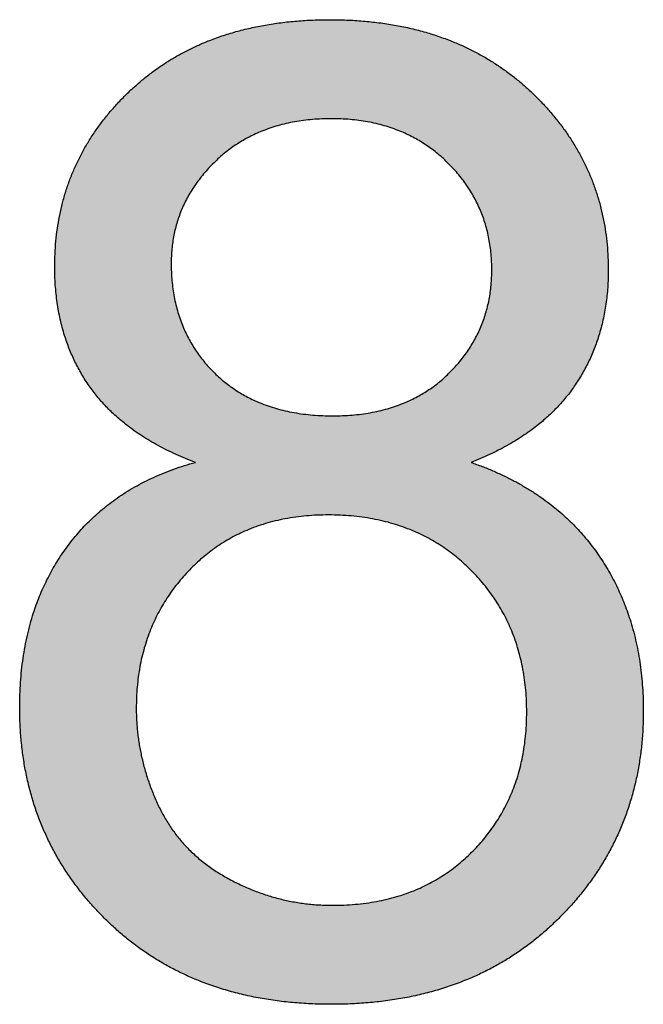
# Model space of a CAD drawing. Header units: millimetres. Extents: x -49 to 798, y -127 to 363.
# Tile 3 of 170: x -3.138 to -2.493, y -87.803 to -86.785. Entities that reach past the tile are written whole.
import ezdxf

# ---------------------------------------------------------------- set-up
doc = ezdxf.new("R2010")
doc.units = ezdxf.units.MM
doc.header["$MEASUREMENT"] = 0
doc.layers.add('grabado', color=3, linetype='Continuous', true_color=0x00ff00)

msp = doc.modelspace()

# ---------------------------------------------------------------- hatches: boundary and pattern name
at = {"layer": 'grabado'}
h = msp.add_hatch(color=256, dxfattribs=at)
h.paths.add_polyline_path([(-2.9563, -87.2422), (-2.9617, -87.2438), (-2.9671, -87.2454), (-2.9723, -87.2471), (-2.9775, -87.2489), (-2.9826, -87.2507), (-2.9876, -87.2527), (-2.9925, -87.2547), (-2.9974, -87.2568), (-3.0022, -87.259), (-3.0069, -87.2613), (-3.0115, -87.2636), (-3.0161, -87.2661), (-3.0205, -87.2686), (-3.0249, -87.2712), (-3.0293, -87.2739), (-3.0335, -87.2767), (-3.0377, -87.2795), (-3.0417, -87.2824), (-3.0457, -87.2854), (-3.0497, -87.2885), (-3.0535, -87.2917), (-3.0573, -87.295), (-3.061, -87.2983), (-3.0646, -87.3017), (-3.0681, -87.3052), (-3.0716, -87.3088), (-3.075, -87.3125), (-3.0783, -87.3163), (-3.0815, -87.3201), (-3.0846, -87.324), (-3.0877, -87.328), (-3.0907, -87.3321), (-3.0936, -87.3362), (-3.0964, -87.3404), (-3.0991, -87.3447), (-3.1017, -87.3491), (-3.1043, -87.3535), (-3.1067, -87.3579), (-3.1091, -87.3625), (-3.1113, -87.367), (-3.1135, -87.3717), (-3.1156, -87.3764), (-3.1176, -87.3812), (-3.1195, -87.386), (-3.1212, -87.3909), (-3.123, -87.3959), (-3.1246, -87.4009), (-3.1261, -87.406), (-3.1275, -87.4111), (-3.1289, -87.4163), (-3.1301, -87.4216), (-3.1313, -87.4269), (-3.1323, -87.4323), (-3.1333, -87.4378), (-3.1342, -87.4433), (-3.1349, -87.4489), (-3.1362, -87.4602), (-3.1372, -87.4718), (-3.1377, -87.4836), (-3.1379, -87.4957), (-3.1378, -87.5039), (-3.1375, -87.512), (-3.1371, -87.5199), (-3.1365, -87.5278), (-3.1357, -87.5357), (-3.1348, -87.5434), (-3.1336, -87.5511), (-3.1323, -87.5586), (-3.1309, -87.5661), (-3.1292, -87.5735), (-3.1274, -87.5808), (-3.1254, -87.588), (-3.1232, -87.5952), (-3.1209, -87.6022), (-3.1184, -87.6092), (-3.1157, -87.6161), (-3.1128, -87.6229), (-3.1098, -87.6296), (-3.1066, -87.6362), (-3.1032, -87.6428), (-3.0997, -87.6493), (-3.0959, -87.6556), (-3.092, -87.6619), (-3.088, -87.6681), (-3.0837, -87.6743), (-3.0793, -87.6803), (-3.0747, -87.6863), (-3.0699, -87.6921), (-3.065, -87.6979), (-3.0599, -87.7036), (-3.0546, -87.7092), (-3.0491, -87.7148), (-3.0435, -87.7202), (-3.0378, -87.7254), (-3.032, -87.7304), (-3.0261, -87.7353), (-3.02, -87.7401), (-3.0139, -87.7446), (-3.0076, -87.749), (-3.0012, -87.7532), (-2.9948, -87.7572), (-2.9882, -87.7611), (-2.9815, -87.7648), (-2.9747, -87.7683), (-2.9678, -87.7716), (-2.9607, -87.7748), (-2.9536, -87.7778), (-2.9464, -87.7806), (-2.939, -87.7833), (-2.9316, -87.7858), (-2.924, -87.7881), (-2.9163, -87.7902), (-2.9085, -87.7922), (-2.9006, -87.794), (-2.8926, -87.7956), (-2.8845, -87.7971), (-2.8763, -87.7984), (-2.8679, -87.7995), (-2.8595, -87.8004), (-2.8509, -87.8012), (-2.8423, -87.8018), (-2.8335, -87.8022), (-2.8246, -87.8025), (-2.8156, -87.8026), (-2.8066, -87.8025), (-2.7977, -87.8022), (-2.7889, -87.8018), (-2.7803, -87.8012), (-2.7717, -87.8004), (-2.7633, -87.7995), (-2.7549, -87.7984), (-2.7467, -87.7971), (-2.7386, -87.7957), (-2.7306, -87.794), (-2.7227, -87.7922), (-2.7149, -87.7903), (-2.7072, -87.7881), (-2.6996, -87.7858), (-2.6922, -87.7834), (-2.6848, -87.7807), (-2.6776, -87.7779), (-2.6705, -87.7749), (-2.6634, -87.7717), (-2.6565, -87.7684), (-2.6497, -87.7649), (-2.643, -87.7612), (-2.6364, -87.7574), (-2.63, -87.7534), (-2.6236, -87.7492), (-2.6173, -87.7448), (-2.6112, -87.7403), (-2.6051, -87.7356), (-2.5992, -87.7308), (-2.5934, -87.7257), (-2.5877, -87.7205), (-2.5821, -87.7151), (-2.5766, -87.7096), (-2.5713, -87.704), (-2.5662, -87.6984), (-2.5613, -87.6926), (-2.5565, -87.6868), (-2.5519, -87.6809), (-2.5475, -87.6749), (-2.5432, -87.6688), (-2.5392, -87.6627), (-2.5353, -87.6565), (-2.5315, -87.6502), (-2.528, -87.6438), (-2.5246, -87.6373), (-2.5214, -87.6308), (-2.5184, -87.6241), (-2.5155, -87.6174), (-2.5128, -87.6106), (-2.5103, -87.6038), (-2.508, -87.5968), (-2.5058, -87.5898), (-2.5038, -87.5827), (-2.502, -87.5755), (-2.5003, -87.5682), (-2.4989, -87.5609), (-2.4976, -87.5535), (-2.4964, -87.5459), (-2.4955, -87.5384), (-2.4947, -87.5307), (-2.4941, -87.5229), (-2.4937, -87.5151), (-2.4934, -87.5072), (-2.4933, -87.4992), (-2.4935, -87.4877), (-2.494, -87.4764), (-2.4949, -87.4652), (-2.4962, -87.4543), (-2.4969, -87.449), (-2.4978, -87.4436), (-2.4987, -87.4383), (-2.4997, -87.4331), (-2.5008, -87.4279), (-2.502, -87.4228), (-2.5033, -87.4177), (-2.5047, -87.4127), (-2.5062, -87.4077), (-2.5077, -87.4028), (-2.5094, -87.3979), (-2.5111, -87.3931), (-2.5129, -87.3884), (-2.5148, -87.3836), (-2.5168, -87.379), (-2.5189, -87.3743), (-2.5211, -87.3698), (-2.5234, -87.3653), (-2.5257, -87.3608), (-2.5282, -87.3564), (-2.5307, -87.352), (-2.5333, -87.3477), (-2.536, -87.3434), (-2.5388, -87.3392), (-2.5417, -87.3351), (-2.5447, -87.331), (-2.5477, -87.327), (-2.5508, -87.3231), (-2.5541, -87.3192), (-2.5573, -87.3154), (-2.5607, -87.3117), (-2.5642, -87.3081), (-2.5677, -87.3045), (-2.5713, -87.301), (-2.575, -87.2976), (-2.5788, -87.2942), (-2.5827, -87.2909), (-2.5866, -87.2877), (-2.5906, -87.2846), (-2.5947, -87.2815), (-2.5989, -87.2785), (-2.6032, -87.2756), (-2.6075, -87.2727), (-2.6119, -87.27), (-2.6165, -87.2672), (-2.621, -87.2646), (-2.6257, -87.2621), (-2.6305, -87.2596), (-2.6353, -87.2571), (-2.6402, -87.2548), (-2.6452, -87.2525), (-2.6503, -87.2503), (-2.6607, -87.2461), (-2.6714, -87.2422), (-2.6626, -87.2387), (-2.6541, -87.2349), (-2.6458, -87.231), (-2.6379, -87.2269), (-2.6302, -87.2226), (-2.6265, -87.2204), (-2.6228, -87.2181), (-2.6192, -87.2158), (-2.6157, -87.2135), (-2.6123, -87.2111), (-2.6089, -87.2087), (-2.6056, -87.2062), (-2.6024, -87.2036), (-2.5992, -87.2011), (-2.5961, -87.1984), (-2.5931, -87.1958), (-2.5901, -87.1931), (-2.5873, -87.1903), (-2.5845, -87.1875), (-2.5817, -87.1847), (-2.5791, -87.1818), (-2.5765, -87.1788), (-2.574, -87.1758), (-2.5715, -87.1728), (-2.5691, -87.1697), (-2.5668, -87.1666), (-2.5646, -87.1635), (-2.5624, -87.1602), (-2.5604, -87.157), (-2.5583, -87.1537), (-2.5564, -87.1504), (-2.5545, -87.1471), (-2.5527, -87.1437), (-2.5509, -87.1403), (-2.5492, -87.1368), (-2.5476, -87.1333), (-2.5461, -87.1298), (-2.5446, -87.1263), (-2.5432, -87.1227), (-2.5419, -87.119), (-2.5406, -87.1154), (-2.5394, -87.1117), (-2.5382, -87.1079), (-2.5372, -87.1042), (-2.5362, -87.1004), (-2.5353, -87.0965), (-2.5344, -87.0927), (-2.5336, -87.0888), (-2.5329, -87.0848), (-2.5322, -87.0808), (-2.5317, -87.0768), (-2.5311, -87.0728), (-2.5307, -87.0687), (-2.53, -87.0604), (-2.5296, -87.052), (-2.5295, -87.0434), (-2.5295, -87.0367), (-2.5298, -87.0301), (-2.5302, -87.0235), (-2.5307, -87.0169), (-2.5314, -87.0104), (-2.5322, -87.004), (-2.5332, -86.9977), (-2.5344, -86.9914), (-2.5357, -86.9852), (-2.5372, -86.979), (-2.5388, -86.973), (-2.5406, -86.9669), (-2.5425, -86.961), (-2.5446, -86.9551), (-2.5468, -86.9492), (-2.5492, -86.9435), (-2.5518, -86.9378), (-2.5545, -86.9321), (-2.5573, -86.9266), (-2.5603, -86.9211), (-2.5635, -86.9156), (-2.5668, -86.9102), (-2.5703, -86.9049), (-2.5739, -86.8996), (-2.5777, -86.8945), (-2.5817, -86.8893), (-2.5857, -86.8843), (-2.59, -86.8793), (-2.5944, -86.8743), (-2.5989, -86.8694), (-2.6037, -86.8646), (-2.6085, -86.8599), (-2.6135, -86.8553), (-2.6186, -86.8508), (-2.6238, -86.8464), (-2.6291, -86.8422), (-2.6345, -86.8382), (-2.64, -86.8343), (-2.6455, -86.8305), (-2.6512, -86.8269), (-2.657, -86.8235), (-2.6629, -86.8201), (-2.6689, -86.817), (-2.6749, -86.814), (-2.6811, -86.8111), (-2.6874, -86.8084), (-2.6938, -86.8058), (-2.7002, -86.8034), (-2.7068, -86.8011), (-2.7135, -86.7989), (-2.7203, -86.7969), (-2.7271, -86.7951), (-2.7341, -86.7934), (-2.7412, -86.7919), (-2.7483, -86.7905), (-2.7556, -86.7892), (-2.763, -86.7881), (-2.7704, -86.7872), (-2.778, -86.7863), (-2.7857, -86.7857), (-2.7934, -86.7852), (-2.8013, -86.7848), (-2.8092, -86.7846), (-2.8173, -86.7845), (-2.8253, -86.7846), (-2.8332, -86.7848), (-2.841, -86.7852), (-2.8488, -86.7857), (-2.8564, -86.7863), (-2.8639, -86.7871), (-2.8713, -86.788), (-2.8786, -86.7891), (-2.8858, -86.7903), (-2.8929, -86.7917), (-2.8999, -86.7932), (-2.9069, -86.7949), (-2.9137, -86.7967), (-2.9204, -86.7986), (-2.927, -86.8007), (-2.9335, -86.8029), (-2.9399, -86.8053), (-2.9462, -86.8078), (-2.9524, -86.8105), (-2.9585, -86.8133), (-2.9646, -86.8162), (-2.9705, -86.8193), (-2.9763, -86.8226), (-2.982, -86.826), (-2.9876, -86.8295), (-2.9931, -86.8332), (-2.9985, -86.837), (-3.0038, -86.8409), (-3.009, -86.845), (-3.0141, -86.8493), (-3.0191, -86.8537), (-3.024, -86.8582), (-3.0288, -86.8628), (-3.0335, -86.8676), (-3.0379, -86.8723), (-3.0423, -86.8772), (-3.0464, -86.8821), (-3.0505, -86.8871), (-3.0543, -86.8921), (-3.058, -86.8972), (-3.0616, -86.9024), (-3.065, -86.9076), (-3.0683, -86.9129), (-3.0714, -86.9183), (-3.0744, -86.9238), (-3.0772, -86.9293), (-3.0798, -86.9349), (-3.0823, -86.9405), (-3.0847, -86.9462), (-3.0869, -86.952), (-3.0889, -86.9579), (-3.0908, -86.9638), (-3.0926, -86.9698), (-3.0942, -86.9758), (-3.0956, -86.9819), (-3.0969, -86.9881), (-3.098, -86.9944), (-3.099, -87.0007), (-3.0998, -87.0071), (-3.1005, -87.0136), (-3.1011, -87.0201), (-3.1014, -87.0267), (-3.1017, -87.0333), (-3.1017, -87.0401), (-3.1016, -87.0489), (-3.1012, -87.0577), (-3.1005, -87.0662), (-3.0995, -87.0746), (-3.0989, -87.0788), (-3.0983, -87.0829), (-3.0975, -87.087), (-3.0967, -87.091), (-3.0959, -87.095), (-3.0949, -87.0989), (-3.0939, -87.1028), (-3.0928, -87.1067), (-3.0917, -87.1105), (-3.0905, -87.1143), (-3.0892, -87.118), (-3.0878, -87.1218), (-3.0864, -87.1254), (-3.0849, -87.129), (-3.0833, -87.1326), (-3.0817, -87.1362), (-3.08, -87.1397), (-3.0782, -87.1432), (-3.0763, -87.1466), (-3.0744, -87.15), (-3.0724, -87.1533), (-3.0704, -87.1566), (-3.0683, -87.1599), (-3.0661, -87.1631), (-3.0638, -87.1663), (-3.0615, -87.1695), (-3.059, -87.1725), (-3.0566, -87.1756), (-3.054, -87.1786), (-3.0513, -87.1816), (-3.0486, -87.1845), (-3.0458, -87.1873), (-3.043, -87.1901), (-3.04, -87.1929), (-3.037, -87.1956), (-3.0339, -87.1983), (-3.0307, -87.201), (-3.0275, -87.2035), (-3.0242, -87.2061), (-3.0208, -87.2086), (-3.0173, -87.211), (-3.0138, -87.2134), (-3.0102, -87.2158), (-3.0065, -87.2181), (-3.0027, -87.2204), (-2.9989, -87.2226), (-2.991, -87.2269), (-2.9827, -87.231), (-2.9742, -87.2349), (-2.9654, -87.2387)], flags=0)
h.paths.add_polyline_path([(-2.9813, -87.0365), (-2.9812, -87.0408), (-2.9811, -87.0451), (-2.9809, -87.0493), (-2.9806, -87.0534), (-2.9802, -87.0576), (-2.9797, -87.0616), (-2.9791, -87.0657), (-2.9785, -87.0696), (-2.9777, -87.0735), (-2.9769, -87.0774), (-2.976, -87.0812), (-2.9749, -87.085), (-2.9738, -87.0887), (-2.9727, -87.0924), (-2.9714, -87.096), (-2.97, -87.0996), (-2.9686, -87.1031), (-2.967, -87.1066), (-2.9654, -87.11), (-2.9637, -87.1134), (-2.9619, -87.1167), (-2.96, -87.12), (-2.958, -87.1232), (-2.956, -87.1264), (-2.9538, -87.1295), (-2.9516, -87.1326), (-2.9493, -87.1356), (-2.9469, -87.1386), (-2.9444, -87.1416), (-2.9418, -87.1444), (-2.9391, -87.1473), (-2.9363, -87.15), (-2.9335, -87.1528), (-2.9306, -87.1554), (-2.9276, -87.1579), (-2.9246, -87.1604), (-2.9215, -87.1627), (-2.9183, -87.165), (-2.9151, -87.1672), (-2.9118, -87.1693), (-2.9085, -87.1714), (-2.9051, -87.1733), (-2.9016, -87.1751), (-2.8981, -87.1769), (-2.8945, -87.1786), (-2.8908, -87.1802), (-2.8871, -87.1817), (-2.8833, -87.1831), (-2.8795, -87.1845), (-2.8756, -87.1857), (-2.8716, -87.1869), (-2.8675, -87.1879), (-2.8634, -87.1889), (-2.8593, -87.1898), (-2.8551, -87.1907), (-2.8508, -87.1914), (-2.8464, -87.192), (-2.842, -87.1926), (-2.8375, -87.1931), (-2.833, -87.1935), (-2.8284, -87.1938), (-2.8237, -87.194), (-2.819, -87.1941), (-2.8142, -87.1941), (-2.8095, -87.1941), (-2.8049, -87.194), (-2.8004, -87.1938), (-2.7959, -87.1935), (-2.7915, -87.1931), (-2.7871, -87.1926), (-2.7828, -87.192), (-2.7785, -87.1914), (-2.7744, -87.1907), (-2.7702, -87.1899), (-2.7662, -87.189), (-2.7621, -87.188), (-2.7582, -87.1869), (-2.7543, -87.1858), (-2.7505, -87.1845), (-2.7467, -87.1832), (-2.743, -87.1818), (-2.7394, -87.1803), (-2.7358, -87.1787), (-2.7322, -87.177), (-2.7288, -87.1753), (-2.7253, -87.1735), (-2.722, -87.1715), (-2.7187, -87.1695), (-2.7155, -87.1674), (-2.7123, -87.1652), (-2.7092, -87.163), (-2.7061, -87.1606), (-2.7031, -87.1582), (-2.7002, -87.1557), (-2.6973, -87.1531), (-2.6945, -87.1504), (-2.6918, -87.1476), (-2.6891, -87.1448), (-2.6865, -87.142), (-2.6841, -87.1391), (-2.6817, -87.1362), (-2.6794, -87.1333), (-2.6771, -87.1303), (-2.675, -87.1273), (-2.673, -87.1242), (-2.671, -87.1211), (-2.6691, -87.118), (-2.6673, -87.1148), (-2.6657, -87.1116), (-2.664, -87.1083), (-2.6625, -87.105), (-2.6611, -87.1017), (-2.6597, -87.0983), (-2.6585, -87.0949), (-2.6573, -87.0915), (-2.6562, -87.088), (-2.6552, -87.0845), (-2.6543, -87.0809), (-2.6535, -87.0773), (-2.6527, -87.0737), (-2.6521, -87.07), (-2.6515, -87.0663), (-2.651, -87.0625), (-2.6506, -87.0587), (-2.6503, -87.0549), (-2.6501, -87.051), (-2.65, -87.0471), (-2.6499, -87.0432), (-2.65, -87.0391), (-2.6501, -87.035), (-2.6503, -87.031), (-2.6507, -87.027), (-2.6511, -87.023), (-2.6516, -87.0191), (-2.6521, -87.0153), (-2.6528, -87.0114), (-2.6536, -87.0077), (-2.6544, -87.0039), (-2.6554, -87.0002), (-2.6564, -86.9966), (-2.6575, -86.9929), (-2.6587, -86.9894), (-2.66, -86.9858), (-2.6614, -86.9823), (-2.6629, -86.9789), (-2.6645, -86.9755), (-2.6661, -86.9721), (-2.6679, -86.9688), (-2.6697, -86.9655), (-2.6717, -86.9622), (-2.6737, -86.959), (-2.6758, -86.9559), (-2.678, -86.9527), (-2.6803, -86.9496), (-2.6827, -86.9466), (-2.6851, -86.9436), (-2.6877, -86.9406), (-2.6904, -86.9377), (-2.6931, -86.9348), (-2.6959, -86.932), (-2.6988, -86.9292), (-2.7018, -86.9265), (-2.7048, -86.9239), (-2.7078, -86.9214), (-2.711, -86.919), (-2.7141, -86.9167), (-2.7174, -86.9144), (-2.7206, -86.9123), (-2.724, -86.9102), (-2.7274, -86.9082), (-2.7308, -86.9063), (-2.7343, -86.9045), (-2.7379, -86.9028), (-2.7415, -86.9012), (-2.7451, -86.8996), (-2.7488, -86.8982), (-2.7526, -86.8968), (-2.7564, -86.8955), (-2.7603, -86.8944), (-2.7642, -86.8933), (-2.7682, -86.8922), (-2.7722, -86.8913), (-2.7763, -86.8905), (-2.7805, -86.8897), (-2.7847, -86.8891), (-2.7889, -86.8885), (-2.7932, -86.888), (-2.7976, -86.8876), (-2.802, -86.8873), (-2.8065, -86.8871), (-2.811, -86.887), (-2.8156, -86.8869), (-2.8202, -86.887), (-2.8248, -86.8871), (-2.8293, -86.8873), (-2.8337, -86.8876), (-2.8381, -86.888), (-2.8425, -86.8885), (-2.8468, -86.889), (-2.851, -86.8897), (-2.8552, -86.8904), (-2.8593, -86.8912), (-2.8633, -86.8921), (-2.8673, -86.8931), (-2.8713, -86.8942), (-2.8752, -86.8954), (-2.879, -86.8966), (-2.8828, -86.8979), (-2.8865, -86.8994), (-2.8902, -86.9009), (-2.8938, -86.9025), (-2.8973, -86.9041), (-2.9008, -86.9059), (-2.9043, -86.9078), (-2.9077, -86.9097), (-2.911, -86.9117), (-2.9143, -86.9138), (-2.9175, -86.916), (-2.9206, -86.9183), (-2.9238, -86.9207), (-2.9268, -86.9231), (-2.9298, -86.9257), (-2.9327, -86.9283), (-2.9356, -86.931), (-2.9384, -86.9338), (-2.9411, -86.9366), (-2.9438, -86.9394), (-2.9463, -86.9423), (-2.9488, -86.9452), (-2.9511, -86.9482), (-2.9534, -86.9511), (-2.9556, -86.9541), (-2.9577, -86.9572), (-2.9597, -86.9603), (-2.9616, -86.9634), (-2.9634, -86.9665), (-2.9652, -86.9697), (-2.9668, -86.9729), (-2.9684, -86.9761), (-2.9699, -86.9794), (-2.9712, -86.9827), (-2.9725, -86.9861), (-2.9737, -86.9895), (-2.9748, -86.9929), (-2.9759, -86.9963), (-2.9768, -86.9998), (-2.9777, -87.0033), (-2.9784, -87.0069), (-2.9791, -87.0105), (-2.9797, -87.0141), (-2.9801, -87.0177), (-2.9806, -87.0214), (-2.9809, -87.0251), (-2.9811, -87.0289), (-2.9812, -87.0327)], flags=0)
h.paths.add_polyline_path([(-3.0174, -87.4963), (-3.0173, -87.5028), (-3.017, -87.5093), (-3.0166, -87.5158), (-3.016, -87.5222), (-3.0151, -87.5287), (-3.0142, -87.5351), (-3.013, -87.5414), (-3.0116, -87.5478), (-3.0101, -87.5541), (-3.0084, -87.5604), (-3.0065, -87.5666), (-3.0044, -87.5729), (-3.0021, -87.5791), (-2.9997, -87.5853), (-2.9971, -87.5914), (-2.9943, -87.5976), (-2.9928, -87.6006), (-2.9913, -87.6036), (-2.9897, -87.6065), (-2.988, -87.6095), (-2.9864, -87.6123), (-2.9846, -87.6151), (-2.9828, -87.6179), (-2.981, -87.6207), (-2.9791, -87.6233), (-2.9771, -87.626), (-2.9751, -87.6286), (-2.9731, -87.6312), (-2.971, -87.6337), (-2.9688, -87.6362), (-2.9666, -87.6386), (-2.9643, -87.641), (-2.962, -87.6433), (-2.9596, -87.6456), (-2.9572, -87.6479), (-2.9547, -87.6501), (-2.9522, -87.6523), (-2.9496, -87.6544), (-2.947, -87.6565), (-2.9443, -87.6585), (-2.9416, -87.6605), (-2.9388, -87.6625), (-2.9359, -87.6644), (-2.933, -87.6663), (-2.9301, -87.6681), (-2.9271, -87.6699), (-2.924, -87.6716), (-2.9209, -87.6733), (-2.9146, -87.6766), (-2.9082, -87.6796), (-2.9018, -87.6825), (-2.8954, -87.6851), (-2.8889, -87.6875), (-2.8824, -87.6897), (-2.8758, -87.6917), (-2.8692, -87.6935), (-2.8625, -87.695), (-2.8558, -87.6964), (-2.8491, -87.6975), (-2.8422, -87.6985), (-2.8354, -87.6992), (-2.8285, -87.6997), (-2.8216, -87.7001), (-2.8146, -87.7002), (-2.809, -87.7001), (-2.8034, -87.6999), (-2.798, -87.6997), (-2.7926, -87.6993), (-2.7872, -87.6988), (-2.782, -87.6982), (-2.7768, -87.6975), (-2.7717, -87.6966), (-2.7666, -87.6957), (-2.7616, -87.6947), (-2.7567, -87.6935), (-2.7518, -87.6922), (-2.7471, -87.6909), (-2.7423, -87.6894), (-2.7377, -87.6878), (-2.7331, -87.6861), (-2.7286, -87.6843), (-2.7242, -87.6823), (-2.7198, -87.6803), (-2.7155, -87.6781), (-2.7112, -87.6759), (-2.7071, -87.6735), (-2.703, -87.671), (-2.6989, -87.6685), (-2.695, -87.6658), (-2.6911, -87.6629), (-2.6872, -87.66), (-2.6835, -87.657), (-2.6798, -87.6539), (-2.6761, -87.6506), (-2.6726, -87.6473), (-2.6691, -87.6438), (-2.6657, -87.6402), (-2.6624, -87.6366), (-2.6592, -87.6329), (-2.6561, -87.6292), (-2.6532, -87.6254), (-2.6503, -87.6216), (-2.6475, -87.6177), (-2.6449, -87.6137), (-2.6424, -87.6096), (-2.6399, -87.6056), (-2.6376, -87.6014), (-2.6354, -87.5972), (-2.6333, -87.5929), (-2.6313, -87.5886), (-2.6294, -87.5842), (-2.6276, -87.5798), (-2.6259, -87.5752), (-2.6244, -87.5707), (-2.6229, -87.566), (-2.6216, -87.5614), (-2.6203, -87.5566), (-2.6192, -87.5518), (-2.6182, -87.5469), (-2.6172, -87.542), (-2.6164, -87.537), (-2.6157, -87.532), (-2.6151, -87.5269), (-2.6147, -87.5217), (-2.6143, -87.5165), (-2.614, -87.5112), (-2.6138, -87.5058), (-2.6138, -87.5004), (-2.6138, -87.4949), (-2.614, -87.4895), (-2.6143, -87.4841), (-2.6147, -87.4788), (-2.6152, -87.4736), (-2.6158, -87.4684), (-2.6165, -87.4632), (-2.6174, -87.4582), (-2.6183, -87.4531), (-2.6194, -87.4482), (-2.6205, -87.4433), (-2.6218, -87.4384), (-2.6232, -87.4337), (-2.6247, -87.429), (-2.6263, -87.4243), (-2.628, -87.4197), (-2.6299, -87.4152), (-2.6318, -87.4107), (-2.6339, -87.4063), (-2.6361, -87.4019), (-2.6383, -87.3976), (-2.6407, -87.3934), (-2.6432, -87.3892), (-2.6459, -87.3851), (-2.6486, -87.381), (-2.6514, -87.377), (-2.6544, -87.3731), (-2.6574, -87.3692), (-2.6606, -87.3654), (-2.6639, -87.3616), (-2.6673, -87.3579), (-2.6708, -87.3543), (-2.6744, -87.3507), (-2.678, -87.3473), (-2.6818, -87.344), (-2.6856, -87.3408), (-2.6894, -87.3377), (-2.6933, -87.3347), (-2.6973, -87.3318), (-2.7014, -87.329), (-2.7055, -87.3264), (-2.7097, -87.3238), (-2.714, -87.3214), (-2.7183, -87.3191), (-2.7227, -87.3169), (-2.7271, -87.3148), (-2.7317, -87.3128), (-2.7362, -87.311), (-2.7409, -87.3092), (-2.7456, -87.3076), (-2.7504, -87.3061), (-2.7552, -87.3047), (-2.7602, -87.3034), (-2.7651, -87.3022), (-2.7702, -87.3011), (-2.7753, -87.3002), (-2.7805, -87.2993), (-2.7857, -87.2986), (-2.7911, -87.298), (-2.7964, -87.2975), (-2.8019, -87.2971), (-2.8074, -87.2968), (-2.813, -87.2966), (-2.8186, -87.2966), (-2.8241, -87.2966), (-2.8296, -87.2968), (-2.835, -87.2971), (-2.8403, -87.2974), (-2.8456, -87.2979), (-2.8508, -87.2986), (-2.8559, -87.2993), (-2.861, -87.3001), (-2.866, -87.3011), (-2.8709, -87.3021), (-2.8757, -87.3033), (-2.8805, -87.3046), (-2.8853, -87.306), (-2.8899, -87.3075), (-2.8945, -87.3091), (-2.8991, -87.3108), (-2.9035, -87.3127), (-2.9079, -87.3146), (-2.9122, -87.3167), (-2.9165, -87.3189), (-2.9207, -87.3211), (-2.9248, -87.3235), (-2.9289, -87.326), (-2.9329, -87.3287), (-2.9368, -87.3314), (-2.9407, -87.3342), (-2.9445, -87.3372), (-2.9482, -87.3403), (-2.9519, -87.3434), (-2.9555, -87.3467), (-2.959, -87.3501), (-2.9625, -87.3536), (-2.9659, -87.3572), (-2.9691, -87.3609), (-2.9723, -87.3646), (-2.9754, -87.3684), (-2.9783, -87.3722), (-2.9812, -87.376), (-2.9839, -87.38), (-2.9865, -87.384), (-2.989, -87.388), (-2.9914, -87.3921), (-2.9938, -87.3963), (-2.996, -87.4005), (-2.998, -87.4047), (-3, -87.409), (-3.0019, -87.4134), (-3.0037, -87.4178), (-3.0053, -87.4223), (-3.0069, -87.4269), (-3.0083, -87.4315), (-3.0097, -87.4361), (-3.0109, -87.4408), (-3.012, -87.4456), (-3.0131, -87.4504), (-3.014, -87.4553), (-3.0148, -87.4602), (-3.0155, -87.4652), (-3.0161, -87.4702), (-3.0165, -87.4753), (-3.0169, -87.4805), (-3.0172, -87.4857), (-3.0174, -87.491)], flags=0)

# ---------------------------------------------------------------- linework, layer by layer
for points in [[(-3.024, -86.8582), (-2.9463, -86.7845), (-2.8173, -86.7845)], [(-2.8173, -86.7845), (-2.6876, -86.7845), (-2.6085, -86.8599)], [(-3.1017, -87.0401), (-3.1017, -86.9319), (-3.024, -86.8582)], [(-2.6085, -86.8599), (-2.5295, -86.9353), (-2.5295, -87.0434)], [(-2.8156, -86.8869), (-2.89, -86.8869), (-2.9356, -86.931)], [(-2.6959, -86.932), (-2.7419, -86.8869), (-2.8156, -86.8869)], [(-2.9356, -86.931), (-2.9813, -86.9751), (-2.9813, -87.0365)], [(-2.6499, -87.0432), (-2.6499, -86.9771), (-2.6959, -86.932)], [(-3.0661, -87.1631), (-3.1017, -87.1118), (-3.1017, -87.0401)], [(-2.9813, -87.0365), (-2.9813, -87.1059), (-2.9363, -87.15)], [(-2.6945, -87.1504), (-2.6499, -87.1066), (-2.6499, -87.0432)], [(-2.5295, -87.0434), (-2.5295, -87.1124), (-2.5646, -87.1635)], [(-2.9363, -87.15), (-2.8914, -87.1941), (-2.8142, -87.1941)], [(-2.8142, -87.1941), (-2.7391, -87.1941), (-2.6945, -87.1504)], [(-2.9563, -87.2422), (-3.0304, -87.2145), (-3.0661, -87.1631)], [(-2.5646, -87.1635), (-2.5998, -87.2145), (-2.6714, -87.2422)], [(-3.0907, -87.3321), (-3.0435, -87.2661), (-2.9563, -87.2422)], [(-2.6714, -87.2422), (-2.5843, -87.2723), (-2.5388, -87.3392)], [(-2.8186, -87.2966), (-2.9076, -87.2966), (-2.9625, -87.3536)], [(-2.6708, -87.3543), (-2.7278, -87.2966), (-2.8186, -87.2966)], [(-3.1379, -87.4957), (-3.1379, -87.398), (-3.0907, -87.3321)], [(-2.5388, -87.3392), (-2.4933, -87.4062), (-2.4933, -87.4992)], [(-2.9625, -87.3536), (-3.0174, -87.4107), (-3.0174, -87.4963)], [(-2.6138, -87.5004), (-2.6138, -87.412), (-2.6708, -87.3543)], [(-3.0491, -87.7148), (-3.1379, -87.6269), (-3.1379, -87.4957)], [(-3.0174, -87.4963), (-3.0174, -87.5486), (-2.9943, -87.5976)], [(-2.6691, -87.6438), (-2.6138, -87.5874), (-2.6138, -87.5004)], [(-2.4933, -87.4992), (-2.4933, -87.6277), (-2.5821, -87.7151)], [(-2.9943, -87.5976), (-2.9711, -87.6465), (-2.9209, -87.6733)], [(-2.8146, -87.7002), (-2.7244, -87.7002), (-2.6691, -87.6438)], [(-2.9209, -87.6733), (-2.8707, -87.7002), (-2.8146, -87.7002)], [(-2.8156, -87.8026), (-2.9604, -87.8026), (-3.0491, -87.7148)], [(-2.5821, -87.7151), (-2.6708, -87.8026), (-2.8156, -87.8026)]]:
    msp.add_open_spline(points, degree=2, dxfattribs=at)

doc.saveas('drawing.dxf')
